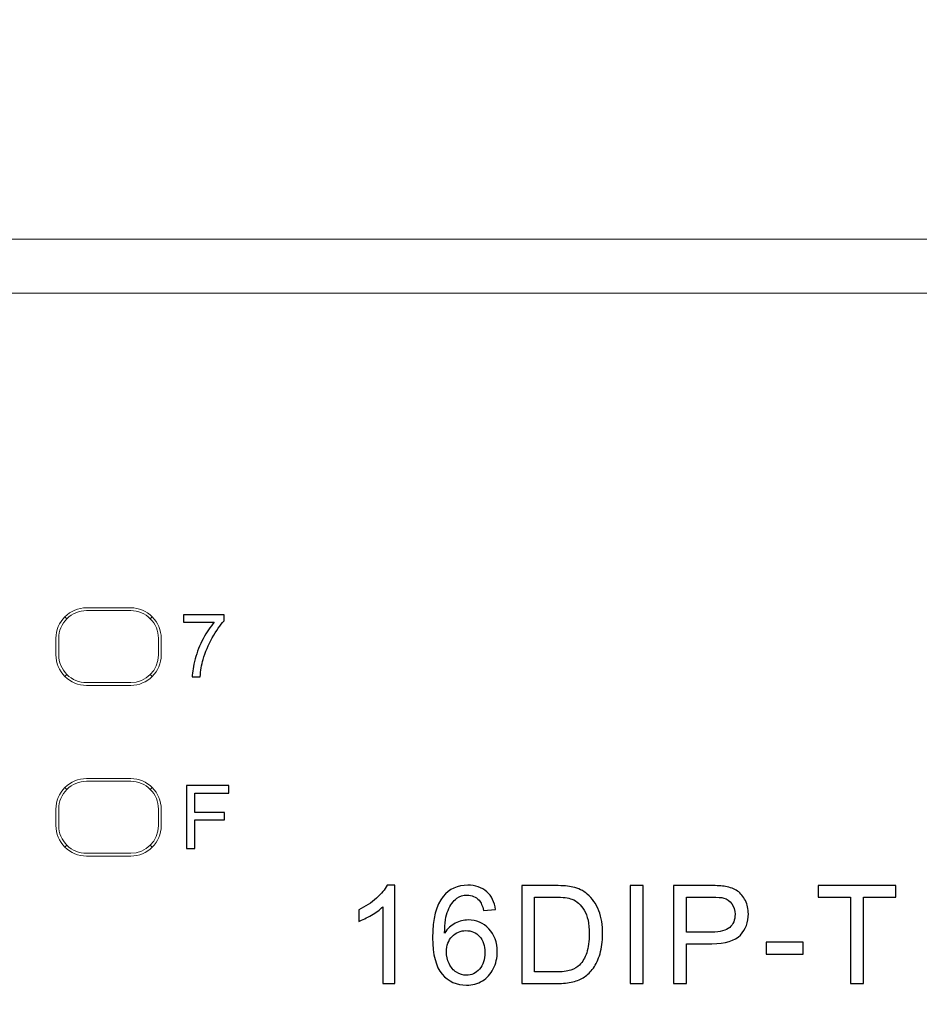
# Model space of a CAD drawing. Header units: millimetres. Extents: x -1114 to 1396, y -630 to 631.
# Tile 231 of 256: x -912 to -896, y 481 to 499. Entities that reach past the tile are written whole.
import ezdxf

# ---------------------------------------------------------------- set-up
doc = ezdxf.new("R2010")
doc.units = ezdxf.units.MM
doc.header["$MEASUREMENT"] = 0

msp = doc.modelspace()

# ---------------------------------------------------------------- linework, layer by layer
at = {"lineweight": 18}
for points, knots in [([(1038.9843, -629.7647), (1038.9843, -629.7647), (-1111.4882, -629.7647), (-1111.4882, -629.7647), (-1111.4882, -629.7647), (-1111.4882, -629.7647), (-1111.4882, 630.7883), (-1111.4882, 630.7883), (-1111.4882, 630.7883), (-1111.4882, 630.7883), (1038.9843, 630.7883), (1038.9843, 630.7883)], [0, 0, 0, 0, 0.3333333, 0.3333333, 0.3333333, 0.3333333, 0.6666667, 0.6666667, 0.6666667, 0.6666667, 1, 1, 1, 1]), ([(-910.5828, 488.3355), (-910.7287, 488.3355), (-910.8686, 488.2776), (-910.9718, 488.1744), (-910.9718, 488.1744), (-911.075, 488.0713), (-911.1329, 487.9313), (-911.1329, 487.7855)], [0, 0, 0, 0, 0.5, 0.5, 0.5, 0.5, 1, 1, 1, 1]), ([(-910.5828, 488.2855), (-910.7154, 488.2855), (-910.8426, 488.2328), (-910.9364, 488.139), (-910.9364, 488.139), (-911.0302, 488.0452), (-911.0828, 487.9181), (-911.0828, 487.7855)], [0, 0, 0, 0, 0.5, 0.5, 0.5, 0.5, 1, 1, 1, 1]), ([(-909.2328, 487.7855), (-909.2328, 487.9313), (-909.2907, 488.0713), (-909.3939, 488.1744), (-909.3939, 488.1744), (-909.497, 488.2776), (-909.637, 488.3355), (-909.7828, 488.3355)], [0, 0, 0, 0, 0.5, 0.5, 0.5, 0.5, 1, 1, 1, 1]), ([(-909.2828, 487.7855), (-909.2828, 487.9181), (-909.3355, 488.0452), (-909.4293, 488.139), (-909.4293, 488.139), (-909.5231, 488.2328), (-909.6502, 488.2855), (-909.7828, 488.2855)], [0, 0, 0, 0, 0.5, 0.5, 0.5, 0.5, 1, 1, 1, 1]), ([(-911.1329, 487.4855), (-911.1329, 487.3396), (-911.075, 487.1997), (-910.9718, 487.0965), (-910.9718, 487.0965), (-910.8686, 486.9933), (-910.7287, 486.9354), (-910.5828, 486.9354)], [0, 0, 0, 0, 0.5, 0.5, 0.5, 0.5, 1, 1, 1, 1]), ([(-911.0828, 487.4855), (-911.0828, 487.3528), (-911.0302, 487.2257), (-910.9364, 487.1319), (-910.9364, 487.1319), (-910.8426, 487.0381), (-910.7154, 486.9855), (-910.5828, 486.9855)], [0, 0, 0, 0, 0.5, 0.5, 0.5, 0.5, 1, 1, 1, 1]), ([(-910.5828, 485.253), (-910.7287, 485.253), (-910.8686, 485.1951), (-910.9718, 485.0919), (-910.9718, 485.0919), (-911.075, 484.9888), (-911.1329, 484.8488), (-911.1329, 484.703)], [0, 0, 0, 0, 0.5, 0.5, 0.5, 0.5, 1, 1, 1, 1]), ([(-910.5828, 485.203), (-910.7154, 485.203), (-910.8426, 485.1503), (-910.9364, 485.0565), (-910.9364, 485.0565), (-911.0302, 484.9627), (-911.0828, 484.8356), (-911.0828, 484.703)], [0, 0, 0, 0, 0.5, 0.5, 0.5, 0.5, 1, 1, 1, 1]), ([(-909.2328, 484.703), (-909.2328, 484.8488), (-909.2907, 484.9888), (-909.3939, 485.0919), (-909.3939, 485.0919), (-909.497, 485.1951), (-909.637, 485.253), (-909.7828, 485.253)], [0, 0, 0, 0, 0.5, 0.5, 0.5, 0.5, 1, 1, 1, 1]), ([(-909.2828, 484.703), (-909.2828, 484.8356), (-909.3355, 484.9627), (-909.4293, 485.0565), (-909.4293, 485.0565), (-909.5231, 485.1503), (-909.6502, 485.203), (-909.7828, 485.203)], [0, 0, 0, 0, 0.5, 0.5, 0.5, 0.5, 1, 1, 1, 1]), ([(-911.1329, 484.403), (-911.1329, 484.2571), (-911.075, 484.1172), (-910.9718, 484.014), (-910.9718, 484.014), (-910.8686, 483.9108), (-910.7287, 483.8529), (-910.5828, 483.8529)], [0, 0, 0, 0, 0.5, 0.5, 0.5, 0.5, 1, 1, 1, 1]), ([(-911.0828, 484.403), (-911.0828, 484.2703), (-911.0302, 484.1432), (-910.9364, 484.0494), (-910.9364, 484.0494), (-910.8426, 483.9556), (-910.7154, 483.903), (-910.5828, 483.903)], [0, 0, 0, 0, 0.5, 0.5, 0.5, 0.5, 1, 1, 1, 1])]:
    msp.add_open_spline(points, degree=3, knots=knots, dxfattribs=at)
for points in [[(-917.3003, 494.9933), (-917.3003, 494.9933), (-895.1191, 494.9933), (-895.1191, 494.9933)], [(-950.4247, 494.0149), (-950.4247, 494.0149), (-894.2191, 494.0149), (-894.2191, 494.0149)], [(-894.2191, 494.0149), (-894.2191, 494.0149), (-950.4247, 494.0149), (-950.4247, 494.0149)], [(-910.5828, 488.3355), (-910.5828, 488.3355), (-909.7828, 488.3355), (-909.7828, 488.3355)], [(-910.5828, 488.2855), (-910.5828, 488.2855), (-909.7828, 488.2855), (-909.7828, 488.2855)], [(-910.9711, 488.1737), (-910.9711, 488.1737), (-910.9364, 488.139), (-910.9364, 488.139)], [(-909.4293, 488.139), (-909.4293, 488.139), (-909.3946, 488.1737), (-909.3946, 488.1737)], [(-911.1329, 487.7855), (-911.1329, 487.7855), (-911.1329, 487.4855), (-911.1329, 487.4855)], [(-911.0828, 487.4855), (-911.0828, 487.4855), (-911.0828, 487.7855), (-911.0828, 487.7855)], [(-909.2828, 487.7855), (-909.2828, 487.7855), (-909.2828, 487.4855), (-909.2828, 487.4855)], [(-909.2328, 487.4855), (-909.2328, 487.4855), (-909.2328, 487.7855), (-909.2328, 487.7855)], [(-909.7828, 486.9855), (-909.5067, 486.9855), (-909.2828, 487.2093), (-909.2828, 487.4855)], [(-909.7828, 486.9354), (-909.479, 486.9354), (-909.2328, 487.1817), (-909.2328, 487.4855)], [(-910.9364, 487.1319), (-910.9364, 487.1319), (-910.9711, 487.0972), (-910.9711, 487.0972)], [(-909.7828, 486.9855), (-909.7828, 486.9855), (-910.5828, 486.9855), (-910.5828, 486.9855)], [(-909.4293, 487.1319), (-909.4293, 487.1319), (-909.3946, 487.0972), (-909.3946, 487.0972)], [(-910.5828, 486.9354), (-910.5828, 486.9354), (-909.7828, 486.9354), (-909.7828, 486.9354)], [(-910.5828, 485.253), (-910.5828, 485.253), (-909.7828, 485.253), (-909.7828, 485.253)], [(-910.5828, 485.203), (-910.5828, 485.203), (-909.7828, 485.203), (-909.7828, 485.203)], [(-910.9711, 485.0912), (-910.9711, 485.0912), (-910.9364, 485.0565), (-910.9364, 485.0565)], [(-909.4293, 485.0565), (-909.4293, 485.0565), (-909.3946, 485.0912), (-909.3946, 485.0912)], [(-911.1329, 484.703), (-911.1329, 484.703), (-911.1329, 484.403), (-911.1329, 484.403)], [(-911.0828, 484.403), (-911.0828, 484.403), (-911.0828, 484.703), (-911.0828, 484.703)], [(-909.2828, 484.703), (-909.2828, 484.703), (-909.2828, 484.403), (-909.2828, 484.403)], [(-909.2328, 484.703), (-909.2328, 484.703), (-909.2328, 484.403), (-909.2328, 484.403)], [(-909.7828, 483.903), (-909.5067, 483.903), (-909.2828, 484.1268), (-909.2828, 484.403)], [(-909.7828, 483.8529), (-909.479, 483.8529), (-909.2328, 484.0992), (-909.2328, 484.403)], [(-910.9711, 484.0147), (-910.9711, 484.0147), (-910.9364, 484.0494), (-910.9364, 484.0494)], [(-909.4293, 484.0494), (-909.4293, 484.0494), (-909.3946, 484.0147), (-909.3946, 484.0147)], [(-909.7828, 483.903), (-909.7828, 483.903), (-910.5828, 483.903), (-910.5828, 483.903)], [(-910.5828, 483.8529), (-910.5828, 483.8529), (-909.7828, 483.8529), (-909.7828, 483.8529)]]:
    msp.add_open_spline(points, degree=3, dxfattribs=at)
at = {"color": 250}
for points, knots in [([(-908.8316, 488.0758), (-908.8316, 488.0758), (-908.8316, 488.21), (-908.8316, 488.21), (-908.8316, 488.21), (-908.8316, 488.21), (-908.096, 488.21), (-908.096, 488.21), (-908.096, 488.21), (-908.096, 488.21), (-908.096, 488.1015), (-908.096, 488.1015), (-908.096, 488.1015), (-908.1682, 488.0245), (-908.2399, 487.9221), (-908.3111, 487.7946), (-908.3111, 487.7946), (-908.382, 487.667), (-908.4371, 487.5355), (-908.4757, 487.4009), (-908.4757, 487.4009), (-908.5037, 487.3056), (-908.5215, 487.2016), (-908.5291, 487.0884), (-908.5291, 487.0884), (-908.5291, 487.0884), (-908.6725, 487.0884), (-908.6725, 487.0884), (-908.6725, 487.0884), (-908.671, 487.1778), (-908.6535, 487.2858), (-908.6199, 487.4125), (-908.6199, 487.4125), (-908.5863, 487.539), (-908.5381, 487.6612), (-908.4754, 487.7787), (-908.4754, 487.7787), (-908.4125, 487.8962), (-908.3458, 487.9954), (-908.2749, 488.0758), (-908.2749, 488.0758), (-908.2749, 488.0758), (-908.8316, 488.0758), (-908.8316, 488.0758)], [0, 0, 0, 0, 0.0909091, 0.0909091, 0.0909091, 0.0909091, 0.1818182, 0.1818182, 0.1818182, 0.1818182, 0.2727273, 0.2727273, 0.2727273, 0.2727273, 0.3636364, 0.3636364, 0.3636364, 0.3636364, 0.4545455, 0.4545455, 0.4545455, 0.4545455, 0.5454545, 0.5454545, 0.5454545, 0.5454545, 0.6363636, 0.6363636, 0.6363636, 0.6363636, 0.7272727, 0.7272727, 0.7272727, 0.7272727, 0.8181818, 0.8181818, 0.8181818, 0.8181818, 0.9090909, 0.9090909, 0.9090909, 0.9090909, 1, 1, 1, 1]), ([(-908.7765, 483.9898), (-908.7765, 483.9898), (-908.7765, 485.1262), (-908.7765, 485.1262), (-908.7765, 485.1262), (-908.7765, 485.1262), (-908.0098, 485.1262), (-908.0098, 485.1262), (-908.0098, 485.1262), (-908.0098, 485.1262), (-908.0098, 484.992), (-908.0098, 484.992), (-908.0098, 484.992), (-908.0098, 484.992), (-908.626, 484.992), (-908.626, 484.992), (-908.626, 484.992), (-908.626, 484.992), (-908.626, 484.6401), (-908.626, 484.6401), (-908.626, 484.6401), (-908.626, 484.6401), (-908.0928, 484.6401), (-908.0928, 484.6401), (-908.0928, 484.6401), (-908.0928, 484.6401), (-908.0928, 484.506), (-908.0928, 484.506), (-908.0928, 484.506), (-908.0928, 484.506), (-908.626, 484.506), (-908.626, 484.506), (-908.626, 484.506), (-908.626, 484.506), (-908.626, 483.9898), (-908.626, 483.9898), (-908.626, 483.9898), (-908.626, 483.9898), (-908.7765, 483.9898), (-908.7765, 483.9898)], [0, 0, 0, 0, 0.1, 0.1, 0.1, 0.1, 0.2, 0.2, 0.2, 0.2, 0.3, 0.3, 0.3, 0.3, 0.4, 0.4, 0.4, 0.4, 0.5, 0.5, 0.5, 0.5, 0.6, 0.6, 0.6, 0.6, 0.7, 0.7, 0.7, 0.7, 0.8, 0.8, 0.8, 0.8, 0.9, 0.9, 0.9, 0.9, 1, 1, 1, 1]), ([(-905.0146, 481.5525), (-905.0146, 481.5525), (-905.2315, 481.5525), (-905.2315, 481.5525), (-905.2315, 481.5525), (-905.2315, 481.5525), (-905.2315, 482.9354), (-905.2315, 482.9354), (-905.2315, 482.9354), (-905.2838, 482.8856), (-905.3521, 482.8358), (-905.4369, 482.786), (-905.4369, 482.786), (-905.5221, 482.7362), (-905.5983, 482.6987), (-905.6657, 482.674), (-905.6657, 482.674), (-905.6657, 482.674), (-905.6657, 482.8835), (-905.6657, 482.8835), (-905.6657, 482.8835), (-905.5443, 482.9407), (-905.4382, 483.0099), (-905.3472, 483.0909), (-905.3472, 483.0909), (-905.2566, 483.1724), (-905.192, 483.251), (-905.1542, 483.3276), (-905.1542, 483.3276), (-905.1542, 483.3276), (-905.0146, 483.3276), (-905.0146, 483.3276), (-905.0146, 483.3276), (-905.0146, 483.3276), (-905.0146, 481.5525), (-905.0146, 481.5525)], [0, 0, 0, 0, 0.1111111, 0.1111111, 0.1111111, 0.1111111, 0.2222222, 0.2222222, 0.2222222, 0.2222222, 0.3333333, 0.3333333, 0.3333333, 0.3333333, 0.4444444, 0.4444444, 0.4444444, 0.4444444, 0.5555556, 0.5555556, 0.5555556, 0.5555556, 0.6666667, 0.6666667, 0.6666667, 0.6666667, 0.7777778, 0.7777778, 0.7777778, 0.7777778, 0.8888889, 0.8888889, 0.8888889, 0.8888889, 1, 1, 1, 1]), ([(-903.1954, 482.8872), (-903.1954, 482.8872), (-903.411, 482.8703), (-903.411, 482.8703), (-903.411, 482.8703), (-903.4304, 482.9555), (-903.4575, 483.0177), (-903.4929, 483.056), (-903.4929, 483.056), (-903.5518, 483.1181), (-903.6242, 483.149), (-903.7102, 483.149), (-903.7102, 483.149), (-903.7794, 483.149), (-903.8399, 483.1296), (-903.8922, 483.0909), (-903.8922, 483.0909), (-903.9605, 483.0411), (-904.0144, 482.9683), (-904.0539, 482.8728), (-904.0539, 482.8728), (-904.093, 482.7773), (-904.1136, 482.6411), (-904.1152, 482.4641), (-904.1152, 482.4641), (-904.063, 482.5436), (-903.9992, 482.6028), (-903.9234, 482.6415), (-903.9234, 482.6415), (-903.8481, 482.6798), (-903.7687, 482.6991), (-903.686, 482.6991), (-903.686, 482.6991), (-903.5411, 482.6991), (-903.418, 482.646), (-903.3164, 482.5394), (-903.3164, 482.5394), (-903.2147, 482.4328), (-903.1637, 482.2954), (-903.1637, 482.1266), (-903.1637, 482.1266), (-903.1637, 482.0155), (-903.188, 481.9126), (-903.2357, 481.8171), (-903.2357, 481.8171), (-903.2834, 481.7221), (-903.3493, 481.6488), (-903.4328, 481.5982), (-903.4328, 481.5982), (-903.5164, 481.5476), (-903.6111, 481.5225), (-903.7172, 481.5225), (-903.7172, 481.5225), (-903.8983, 481.5225), (-904.0457, 481.5887), (-904.1597, 481.7221), (-904.1597, 481.7221), (-904.2741, 481.855), (-904.3309, 482.0744), (-904.3309, 482.3797), (-904.3309, 482.3797), (-904.3309, 482.7213), (-904.2679, 482.9695), (-904.1416, 483.1247), (-904.1416, 483.1247), (-904.0317, 483.2597), (-903.8835, 483.3276), (-903.6967, 483.3276), (-903.6967, 483.3276), (-903.558, 483.3276), (-903.444, 483.2885), (-903.3551, 483.2103), (-903.3551, 483.2103), (-903.2662, 483.1325), (-903.2131, 483.0247), (-903.1954, 482.8872)], [0, 0, 0, 0, 0.0526316, 0.0526316, 0.0526316, 0.0526316, 0.1052632, 0.1052632, 0.1052632, 0.1052632, 0.1578947, 0.1578947, 0.1578947, 0.1578947, 0.2105263, 0.2105263, 0.2105263, 0.2105263, 0.2631579, 0.2631579, 0.2631579, 0.2631579, 0.3157895, 0.3157895, 0.3157895, 0.3157895, 0.3684211, 0.3684211, 0.3684211, 0.3684211, 0.4210526, 0.4210526, 0.4210526, 0.4210526, 0.4736842, 0.4736842, 0.4736842, 0.4736842, 0.5263158, 0.5263158, 0.5263158, 0.5263158, 0.5789474, 0.5789474, 0.5789474, 0.5789474, 0.6315789, 0.6315789, 0.6315789, 0.6315789, 0.6842105, 0.6842105, 0.6842105, 0.6842105, 0.7368421, 0.7368421, 0.7368421, 0.7368421, 0.7894737, 0.7894737, 0.7894737, 0.7894737, 0.8421053, 0.8421053, 0.8421053, 0.8421053, 0.8947368, 0.8947368, 0.8947368, 0.8947368, 0.9473684, 0.9473684, 0.9473684, 0.9473684, 1, 1, 1, 1]), ([(-902.7227, 481.5525), (-902.7227, 481.5525), (-902.7227, 483.3202), (-902.7227, 483.3202), (-902.7227, 483.3202), (-902.7227, 483.3202), (-902.114, 483.3202), (-902.114, 483.3202), (-902.114, 483.3202), (-901.9766, 483.3202), (-901.8716, 483.3115), (-901.7992, 483.2947), (-901.7992, 483.2947), (-901.6979, 483.2716), (-901.6115, 483.2292), (-901.5399, 483.1683), (-901.5399, 483.1683), (-901.4469, 483.0893), (-901.3769, 482.9889), (-901.3308, 482.8662), (-901.3308, 482.8662), (-901.2843, 482.7436), (-901.2613, 482.6036), (-901.2613, 482.446), (-901.2613, 482.446), (-901.2613, 482.3118), (-901.2769, 482.1929), (-901.3086, 482.0892), (-901.3086, 482.0892), (-901.3399, 481.9855), (-901.3798, 481.8995), (-901.4292, 481.8315), (-901.4292, 481.8315), (-901.4782, 481.7636), (-901.5317, 481.7101), (-901.5901, 481.6714), (-901.5901, 481.6714), (-901.6481, 481.6323), (-901.7185, 481.6027), (-901.8008, 481.5825), (-901.8008, 481.5825), (-901.8836, 481.5624), (-901.9782, 481.5525), (-902.0848, 481.5525), (-902.0848, 481.5525), (-902.0848, 481.5525), (-902.7227, 481.5525), (-902.7227, 481.5525)], [0, 0, 0, 0, 0.0833333, 0.0833333, 0.0833333, 0.0833333, 0.1666667, 0.1666667, 0.1666667, 0.1666667, 0.25, 0.25, 0.25, 0.25, 0.3333333, 0.3333333, 0.3333333, 0.3333333, 0.4166667, 0.4166667, 0.4166667, 0.4166667, 0.5, 0.5, 0.5, 0.5, 0.5833333, 0.5833333, 0.5833333, 0.5833333, 0.6666667, 0.6666667, 0.6666667, 0.6666667, 0.75, 0.75, 0.75, 0.75, 0.8333333, 0.8333333, 0.8333333, 0.8333333, 0.9166667, 0.9166667, 0.9166667, 0.9166667, 1, 1, 1, 1]), ([(-900.7623, 481.5525), (-900.7623, 481.5525), (-900.7623, 483.3202), (-900.7623, 483.3202), (-900.7623, 483.3202), (-900.7623, 483.3202), (-900.5286, 483.3202), (-900.5286, 483.3202), (-900.5286, 483.3202), (-900.5286, 483.3202), (-900.5286, 481.5525), (-900.5286, 481.5525), (-900.5286, 481.5525), (-900.5286, 481.5525), (-900.7623, 481.5525), (-900.7623, 481.5525)], [0, 0, 0, 0, 0.25, 0.25, 0.25, 0.25, 0.5, 0.5, 0.5, 0.5, 0.75, 0.75, 0.75, 0.75, 1, 1, 1, 1]), ([(-899.9789, 481.5525), (-899.9789, 481.5525), (-899.9789, 483.3202), (-899.9789, 483.3202), (-899.9789, 483.3202), (-899.9789, 483.3202), (-899.3122, 483.3202), (-899.3122, 483.3202), (-899.3122, 483.3202), (-899.1949, 483.3202), (-899.1052, 483.3144), (-899.0435, 483.3033), (-899.0435, 483.3033), (-898.9566, 483.2889), (-898.8838, 483.2613), (-898.8249, 483.2206), (-898.8249, 483.2206), (-898.7665, 483.1802), (-898.7191, 483.123), (-898.6833, 483.0502), (-898.6833, 483.0502), (-898.6475, 482.9769), (-898.6298, 482.8967), (-898.6298, 482.809), (-898.6298, 482.809), (-898.6298, 482.6588), (-898.6776, 482.5312), (-898.7731, 482.4271), (-898.7731, 482.4271), (-898.8689, 482.3234), (-899.0418, 482.2711), (-899.2916, 482.2711), (-899.2916, 482.2711), (-899.2916, 482.2711), (-899.7452, 482.2711), (-899.7452, 482.2711), (-899.7452, 482.2711), (-899.7452, 482.2711), (-899.7452, 481.5525), (-899.7452, 481.5525), (-899.7452, 481.5525), (-899.7452, 481.5525), (-899.9789, 481.5525), (-899.9789, 481.5525)], [0, 0, 0, 0, 0.0909091, 0.0909091, 0.0909091, 0.0909091, 0.1818182, 0.1818182, 0.1818182, 0.1818182, 0.2727273, 0.2727273, 0.2727273, 0.2727273, 0.3636364, 0.3636364, 0.3636364, 0.3636364, 0.4545455, 0.4545455, 0.4545455, 0.4545455, 0.5454545, 0.5454545, 0.5454545, 0.5454545, 0.6363636, 0.6363636, 0.6363636, 0.6363636, 0.7272727, 0.7272727, 0.7272727, 0.7272727, 0.8181818, 0.8181818, 0.8181818, 0.8181818, 0.9090909, 0.9090909, 0.9090909, 0.9090909, 1, 1, 1, 1]), ([(-896.7853, 481.5525), (-896.7853, 481.5525), (-896.7853, 483.1115), (-896.7853, 483.1115), (-896.7853, 483.1115), (-896.7853, 483.1115), (-897.3677, 483.1115), (-897.3677, 483.1115), (-897.3677, 483.1115), (-897.3677, 483.1115), (-897.3677, 483.3202), (-897.3677, 483.3202), (-897.3677, 483.3202), (-897.3677, 483.3202), (-895.9667, 483.3202), (-895.9667, 483.3202), (-895.9667, 483.3202), (-895.9667, 483.3202), (-895.9667, 483.1115), (-895.9667, 483.1115), (-895.9667, 483.1115), (-895.9667, 483.1115), (-896.5515, 483.1115), (-896.5515, 483.1115), (-896.5515, 483.1115), (-896.5515, 483.1115), (-896.5515, 481.5525), (-896.5515, 481.5525), (-896.5515, 481.5525), (-896.5515, 481.5525), (-896.7853, 481.5525), (-896.7853, 481.5525)], [0, 0, 0, 0, 0.125, 0.125, 0.125, 0.125, 0.25, 0.25, 0.25, 0.25, 0.375, 0.375, 0.375, 0.375, 0.5, 0.5, 0.5, 0.5, 0.625, 0.625, 0.625, 0.625, 0.75, 0.75, 0.75, 0.75, 0.875, 0.875, 0.875, 0.875, 1, 1, 1, 1]), ([(-902.489, 481.7612), (-902.489, 481.7612), (-902.1116, 481.7612), (-902.1116, 481.7612), (-902.1116, 481.7612), (-901.9951, 481.7612), (-901.9033, 481.7719), (-901.8371, 481.7937), (-901.8371, 481.7937), (-901.7708, 481.8155), (-901.7181, 481.8459), (-901.6786, 481.8855), (-901.6786, 481.8855), (-901.623, 481.9406), (-901.5798, 482.0155), (-901.549, 482.1089), (-901.549, 482.1089), (-901.5181, 482.2028), (-901.5024, 482.316), (-901.5024, 482.4497), (-901.5024, 482.4497), (-901.5024, 482.6345), (-901.5329, 482.7765), (-901.5934, 482.8757), (-901.5934, 482.8757), (-901.6543, 482.9753), (-901.728, 483.0415), (-901.8148, 483.0753), (-901.8148, 483.0753), (-901.8774, 483.0996), (-901.9786, 483.1115), (-902.1173, 483.1115), (-902.1173, 483.1115), (-902.1173, 483.1115), (-902.489, 483.1115), (-902.489, 483.1115), (-902.489, 483.1115), (-902.489, 483.1115), (-902.489, 481.7612), (-902.489, 481.7612)], [0, 0, 0, 0, 0.1, 0.1, 0.1, 0.1, 0.2, 0.2, 0.2, 0.2, 0.3, 0.3, 0.3, 0.3, 0.4, 0.4, 0.4, 0.4, 0.5, 0.5, 0.5, 0.5, 0.6, 0.6, 0.6, 0.6, 0.7, 0.7, 0.7, 0.7, 0.8, 0.8, 0.8, 0.8, 0.9, 0.9, 0.9, 0.9, 1, 1, 1, 1]), ([(-899.7452, 482.4798), (-899.7452, 482.4798), (-899.2879, 482.4798), (-899.2879, 482.4798), (-899.2879, 482.4798), (-899.1369, 482.4798), (-899.0295, 482.5077), (-898.9661, 482.5641), (-898.9661, 482.5641), (-898.9027, 482.6205), (-898.871, 482.6995), (-898.871, 482.8016), (-898.871, 482.8016), (-898.871, 482.8757), (-898.8895, 482.9391), (-898.927, 482.9917), (-898.927, 482.9917), (-898.9644, 483.0444), (-899.0134, 483.079), (-899.0747, 483.0959), (-899.0747, 483.0959), (-899.1142, 483.1062), (-899.1867, 483.1115), (-899.2929, 483.1115), (-899.2929, 483.1115), (-899.2929, 483.1115), (-899.7452, 483.1115), (-899.7452, 483.1115), (-899.7452, 483.1115), (-899.7452, 483.1115), (-899.7452, 482.4798), (-899.7452, 482.4798)], [0, 0, 0, 0, 0.125, 0.125, 0.125, 0.125, 0.25, 0.25, 0.25, 0.25, 0.375, 0.375, 0.375, 0.375, 0.5, 0.5, 0.5, 0.5, 0.625, 0.625, 0.625, 0.625, 0.75, 0.75, 0.75, 0.75, 0.875, 0.875, 0.875, 0.875, 1, 1, 1, 1]), ([(-904.0815, 482.1254), (-904.0815, 482.0505), (-904.0654, 481.9789), (-904.0337, 481.9106), (-904.0337, 481.9106), (-904.002, 481.8422), (-903.9576, 481.7904), (-903.9008, 481.7546), (-903.9008, 481.7546), (-903.8436, 481.7188), (-903.7835, 481.7007), (-903.7209, 481.7007), (-903.7209, 481.7007), (-903.6292, 481.7007), (-903.5506, 481.7377), (-903.4847, 481.8118), (-903.4847, 481.8118), (-903.4189, 481.8859), (-903.3859, 481.9863), (-903.3859, 482.1131), (-903.3859, 482.1131), (-903.3859, 482.2353), (-903.4184, 482.3316), (-903.4835, 482.402), (-903.4835, 482.402), (-903.5485, 482.4724), (-903.6304, 482.5073), (-903.7292, 482.5073), (-903.7292, 482.5073), (-903.8275, 482.5073), (-903.9107, 482.4724), (-903.979, 482.402), (-903.979, 482.402), (-904.0473, 482.3316), (-904.0815, 482.2394), (-904.0815, 482.1254)], [0, 0, 0, 0, 0.1111111, 0.1111111, 0.1111111, 0.1111111, 0.2222222, 0.2222222, 0.2222222, 0.2222222, 0.3333333, 0.3333333, 0.3333333, 0.3333333, 0.4444444, 0.4444444, 0.4444444, 0.4444444, 0.5555556, 0.5555556, 0.5555556, 0.5555556, 0.6666667, 0.6666667, 0.6666667, 0.6666667, 0.7777778, 0.7777778, 0.7777778, 0.7777778, 0.8888889, 0.8888889, 0.8888889, 0.8888889, 1, 1, 1, 1]), ([(-898.307, 482.083), (-898.307, 482.083), (-898.307, 482.3011), (-898.307, 482.3011), (-898.307, 482.3011), (-898.307, 482.3011), (-897.6399, 482.3011), (-897.6399, 482.3011), (-897.6399, 482.3011), (-897.6399, 482.3011), (-897.6399, 482.083), (-897.6399, 482.083), (-897.6399, 482.083), (-897.6399, 482.083), (-898.307, 482.083), (-898.307, 482.083)], [0, 0, 0, 0, 0.25, 0.25, 0.25, 0.25, 0.5, 0.5, 0.5, 0.5, 0.75, 0.75, 0.75, 0.75, 1, 1, 1, 1])]:
    msp.add_open_spline(points, degree=3, knots=knots, dxfattribs=at)

doc.saveas('drawing.dxf')
